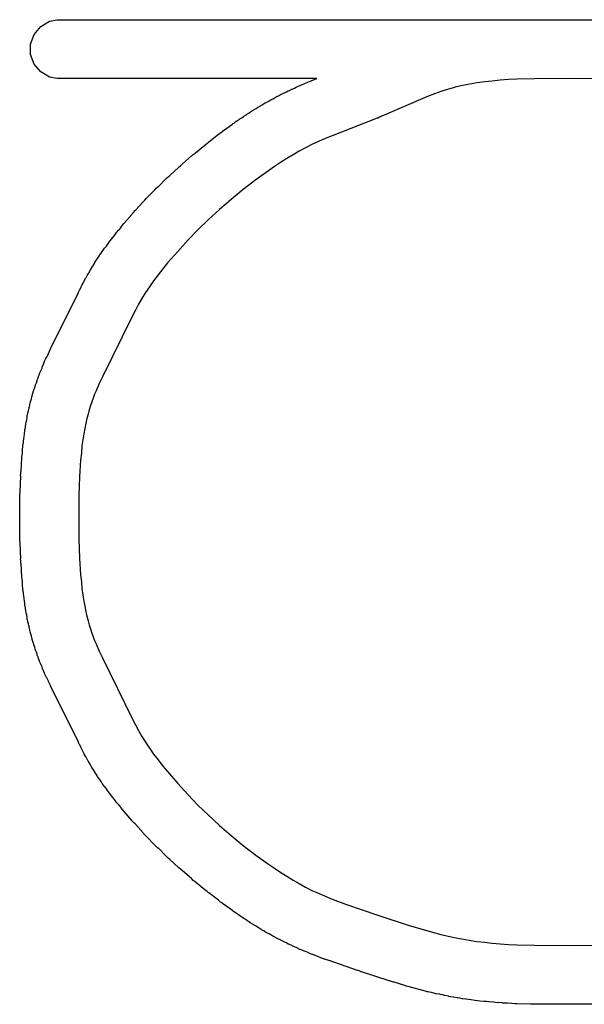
# Model space of a CAD drawing. Extents: x 81 to 161, y -172 to -32.
# Tile 18 of 94: x 117.21 to 119.13, y -145.62 to -142.27. Entities that reach past the tile are written whole.
import ezdxf

# ---------------------------------------------------------------- set-up
doc = ezdxf.new("R2010")
doc.units = 0
doc.header["$MEASUREMENT"] = 0
doc.layers.add('BLACK', color=7, linetype='CONTINUOUS')

msp = doc.modelspace()

# ---------------------------------------------------------------- linework, layer by layer
at = {"layer": 'BLACK', "linetype": 'CONTINUOUS'}
for p, q in [((117.256, -142.317), (117.279, -142.29)), ((117.279, -142.29), (117.309, -142.272)), ((117.309, -142.272), (117.335, -142.267)), ((117.335, -142.267), (119.074, -142.267)), ((119.074, -142.267), (119.075, -142.267)), ((119.075, -142.267), (119.083, -142.267)), ((119.083, -142.267), (119.091, -142.267)), ((119.091, -142.267), (123.765, -142.267)), ((119.091, -142.267), (119.091, -142.267)), ((117.244, -142.35), (117.256, -142.317)), ((117.244, -142.385), (117.244, -142.35)), ((117.256, -142.418), (117.244, -142.385)), ((117.279, -142.445), (117.256, -142.418)), ((117.309, -142.463), (117.279, -142.445)), ((117.335, -142.467), (117.309, -142.463)), ((118.219, -142.467), (117.335, -142.467)), ((118.15, -142.496), (118.161, -142.491)), ((118.161, -142.491), (118.162, -142.491)), ((118.162, -142.491), (118.169, -142.488)), ((118.169, -142.488), (118.176, -142.485)), ((118.176, -142.485), (118.177, -142.484)), ((118.177, -142.484), (118.188, -142.48)), ((118.188, -142.48), (118.189, -142.479)), ((118.189, -142.479), (118.197, -142.476)), ((118.197, -142.476), (118.204, -142.473)), ((118.204, -142.473), (118.205, -142.473)), ((118.205, -142.473), (118.219, -142.467)), ((118.715, -142.491), (118.69, -142.497)), ((118.739, -142.486), (118.715, -142.491)), ((118.764, -142.482), (118.739, -142.486)), ((118.79, -142.478), (118.764, -142.482)), ((118.816, -142.476), (118.79, -142.478)), ((118.843, -142.473), (118.816, -142.476)), ((118.871, -142.471), (118.843, -142.473)), ((118.899, -142.47), (118.871, -142.471)), ((118.958, -142.468), (118.899, -142.47)), ((119.083, -142.467), (118.958, -142.468)), ((119.207, -142.468), (119.083, -142.467)), ((118.081, -142.529), (118.088, -142.526)), ((118.088, -142.526), (118.095, -142.522)), ((118.095, -142.522), (118.096, -142.522)), ((118.096, -142.522), (118.107, -142.516)), ((118.107, -142.516), (118.108, -142.516)), ((118.108, -142.516), (118.115, -142.513)), ((118.115, -142.513), (118.121, -142.509)), ((118.121, -142.509), (118.123, -142.509)), ((118.123, -142.509), (118.134, -142.504)), ((118.134, -142.504), (118.135, -142.503)), ((118.135, -142.503), (118.142, -142.5)), ((118.142, -142.5), (118.148, -142.497)), ((118.148, -142.497), (118.15, -142.496)), ((118.619, -142.519), (118.595, -142.528)), ((118.644, -142.51), (118.619, -142.519)), ((118.655, -142.507), (118.644, -142.51)), ((118.667, -142.503), (118.655, -142.507)), ((118.679, -142.5), (118.667, -142.503)), ((118.69, -142.497), (118.679, -142.5)), ((118.019, -142.565), (118.029, -142.559)), ((118.029, -142.559), (118.03, -142.558)), ((118.03, -142.558), (118.037, -142.554)), ((118.037, -142.554), (118.043, -142.55)), ((118.043, -142.55), (118.044, -142.55)), ((118.044, -142.55), (118.055, -142.544)), ((118.055, -142.544), (118.056, -142.543)), ((118.056, -142.543), (118.062, -142.54)), ((118.062, -142.54), (118.069, -142.536)), ((118.069, -142.536), (118.07, -142.536)), ((118.07, -142.536), (118.08, -142.53)), ((118.08, -142.53), (118.081, -142.529)), ((118.595, -142.528), (118.44, -142.595)), ((117.97, -142.596), (117.98, -142.59)), ((117.98, -142.589), (117.987, -142.585)), ((117.98, -142.59), (117.98, -142.589)), ((117.987, -142.585), (117.993, -142.581)), ((117.993, -142.581), (117.994, -142.58)), ((117.994, -142.58), (118.004, -142.574)), ((118.004, -142.574), (118.005, -142.573)), ((118.005, -142.573), (118.012, -142.569)), ((118.012, -142.569), (118.018, -142.565)), ((118.018, -142.565), (118.019, -142.565)), ((117.898, -142.647), (117.931, -142.623)), ((117.931, -142.623), (117.932, -142.622)), ((117.932, -142.622), (117.938, -142.618)), ((117.938, -142.618), (117.944, -142.613)), ((117.944, -142.613), (117.945, -142.613)), ((117.945, -142.613), (117.955, -142.606)), ((117.955, -142.606), (117.956, -142.605)), ((117.956, -142.605), (117.963, -142.601)), ((117.963, -142.601), (117.969, -142.597)), ((117.969, -142.597), (117.97, -142.596)), ((118.424, -142.602), (118.271, -142.662)), ((118.426, -142.602), (118.424, -142.602)), ((118.432, -142.599), (118.426, -142.602)), ((118.439, -142.596), (118.432, -142.599)), ((118.44, -142.595), (118.439, -142.596)), ((117.851, -142.683), (117.884, -142.657)), ((117.884, -142.657), (117.885, -142.656)), ((117.885, -142.656), (117.891, -142.652)), ((117.891, -142.652), (117.897, -142.648)), ((117.897, -142.648), (117.898, -142.647)), ((117.805, -142.72), (117.837, -142.694)), ((117.837, -142.694), (117.838, -142.693)), ((117.838, -142.693), (117.844, -142.688)), ((117.844, -142.688), (117.85, -142.684)), ((117.85, -142.684), (117.851, -142.683)), ((118.202, -142.692), (118.18, -142.703)), ((118.224, -142.682), (118.202, -142.692)), ((118.247, -142.672), (118.224, -142.682)), ((118.271, -142.662), (118.247, -142.672)), ((117.793, -142.73), (117.798, -142.726)), ((117.798, -142.726), (117.804, -142.721)), ((117.804, -142.721), (117.805, -142.72)), ((118.138, -142.727), (118.117, -142.74)), ((118.159, -142.715), (118.138, -142.727)), ((118.18, -142.703), (118.159, -142.715)), ((117.754, -142.764), (117.76, -142.759)), ((117.76, -142.759), (117.761, -142.758)), ((117.761, -142.758), (117.792, -142.731)), ((117.792, -142.731), (117.793, -142.73)), ((118.095, -142.753), (118.074, -142.767)), ((118.117, -142.74), (118.095, -142.753)), ((117.719, -142.796), (117.748, -142.77)), ((117.748, -142.77), (117.749, -142.768)), ((117.749, -142.768), (117.754, -142.764)), ((118.054, -142.781), (118.011, -142.812)), ((118.074, -142.767), (118.054, -142.781)), ((117.679, -142.835), (117.706, -142.808)), ((117.706, -142.808), (117.707, -142.807)), ((117.707, -142.807), (117.713, -142.802)), ((117.713, -142.802), (117.718, -142.797)), ((117.718, -142.797), (117.719, -142.796)), ((118.011, -142.812), (117.968, -142.845)), ((117.639, -142.875), (117.666, -142.847)), ((117.666, -142.847), (117.667, -142.846)), ((117.667, -142.846), (117.672, -142.841)), ((117.672, -142.841), (117.677, -142.836)), ((117.677, -142.836), (117.679, -142.835)), ((117.968, -142.845), (117.927, -142.879)), ((117.601, -142.916), (117.627, -142.887)), ((117.627, -142.887), (117.628, -142.886)), ((117.628, -142.886), (117.633, -142.881)), ((117.633, -142.881), (117.638, -142.876)), ((117.638, -142.876), (117.639, -142.875)), ((117.927, -142.879), (117.887, -142.913)), ((117.589, -142.93), (117.59, -142.928)), ((117.59, -142.928), (117.595, -142.923)), ((117.595, -142.923), (117.6, -142.917)), ((117.6, -142.917), (117.601, -142.916)), ((117.887, -142.913), (117.85, -142.947)), ((117.557, -142.967), (117.562, -142.961)), ((117.562, -142.961), (117.563, -142.96)), ((117.563, -142.96), (117.589, -142.93)), ((117.85, -142.947), (117.814, -142.982)), ((117.533, -142.996), (117.538, -142.99)), ((117.533, -142.997), (117.533, -142.996)), ((117.538, -142.99), (117.543, -142.984)), ((117.543, -142.984), (117.544, -142.983)), ((117.544, -142.983), (117.552, -142.974)), ((117.552, -142.972), (117.557, -142.967)), ((117.552, -142.974), (117.552, -142.972)), ((117.814, -142.982), (117.779, -143.018)), ((117.507, -143.031), (117.514, -143.021)), ((117.514, -143.021), (117.515, -143.02)), ((117.515, -143.02), (117.52, -143.014)), ((117.52, -143.014), (117.524, -143.008)), ((117.524, -143.008), (117.525, -143.007)), ((117.525, -143.007), (117.533, -142.997)), ((117.779, -143.018), (117.745, -143.056)), ((117.48, -143.068), (117.484, -143.062)), ((117.484, -143.062), (117.488, -143.056)), ((117.488, -143.056), (117.489, -143.055)), ((117.489, -143.055), (117.496, -143.045)), ((117.496, -143.045), (117.497, -143.044)), ((117.497, -143.044), (117.502, -143.038)), ((117.502, -143.038), (117.506, -143.032)), ((117.506, -143.032), (117.507, -143.031)), ((117.745, -143.056), (117.71, -143.095)), ((117.456, -143.106), (117.463, -143.095)), ((117.463, -143.093), (117.467, -143.087)), ((117.463, -143.095), (117.463, -143.093)), ((117.467, -143.087), (117.471, -143.081)), ((117.471, -143.081), (117.472, -143.08)), ((117.472, -143.08), (117.479, -143.07)), ((117.479, -143.07), (117.48, -143.068)), ((117.71, -143.095), (117.694, -143.115)), ((117.441, -143.131), (117.447, -143.121)), ((117.447, -143.121), (117.448, -143.119)), ((117.448, -143.119), (117.451, -143.113)), ((117.451, -143.113), (117.455, -143.107)), ((117.455, -143.107), (117.456, -143.106)), ((117.694, -143.115), (117.678, -143.136)), ((117.423, -143.164), (117.426, -143.157)), ((117.426, -143.157), (117.427, -143.156)), ((117.427, -143.156), (117.432, -143.146)), ((117.432, -143.146), (117.433, -143.145)), ((117.433, -143.145), (117.437, -143.138)), ((117.437, -143.138), (117.44, -143.132)), ((117.44, -143.132), (117.441, -143.131)), ((117.663, -143.156), (117.649, -143.176)), ((117.678, -143.136), (117.663, -143.156)), ((117.312, -143.388), (117.407, -143.196)), ((117.407, -143.195), (117.411, -143.188)), ((117.407, -143.196), (117.407, -143.195)), ((117.411, -143.188), (117.415, -143.18)), ((117.415, -143.18), (117.419, -143.171)), ((117.415, -143.18), (117.415, -143.18)), ((117.419, -143.171), (117.42, -143.17)), ((117.42, -143.17), (117.423, -143.164)), ((117.635, -143.196), (117.623, -143.216)), ((117.649, -143.176), (117.635, -143.196)), ((117.623, -143.216), (117.611, -143.236)), ((117.601, -143.256), (117.59, -143.277)), ((117.611, -143.236), (117.601, -143.256)), ((117.59, -143.277), (117.489, -143.483)), ((117.305, -143.403), (117.308, -143.396)), ((117.308, -143.396), (117.312, -143.388)), ((117.312, -143.388), (117.312, -143.388)), ((117.286, -143.445), (117.292, -143.431)), ((117.292, -143.43), (117.295, -143.423)), ((117.292, -143.431), (117.292, -143.43)), ((117.295, -143.423), (117.298, -143.417)), ((117.298, -143.417), (117.299, -143.415)), ((117.299, -143.415), (117.305, -143.404)), ((117.305, -143.404), (117.305, -143.403)), ((117.276, -143.469), (117.279, -143.462)), ((117.279, -143.461), (117.28, -143.46)), ((117.279, -143.462), (117.279, -143.461)), ((117.279, -143.461), (117.279, -143.461)), ((117.28, -143.46), (117.283, -143.453)), ((117.283, -143.453), (117.285, -143.446)), ((117.285, -143.446), (117.286, -143.445)), ((117.264, -143.503), (117.266, -143.495)), ((117.266, -143.495), (117.266, -143.494)), ((117.266, -143.494), (117.267, -143.494)), ((117.267, -143.493), (117.27, -143.486)), ((117.267, -143.494), (117.267, -143.493)), ((117.27, -143.486), (117.272, -143.478)), ((117.272, -143.478), (117.273, -143.477)), ((117.273, -143.476), (117.276, -143.469)), ((117.273, -143.477), (117.273, -143.476)), ((117.273, -143.477), (117.273, -143.477)), ((117.489, -143.483), (117.477, -143.506)), ((117.252, -143.539), (117.254, -143.531)), ((117.254, -143.531), (117.255, -143.53)), ((117.255, -143.527), (117.258, -143.52)), ((117.255, -143.529), (117.255, -143.527)), ((117.255, -143.53), (117.255, -143.529)), ((117.258, -143.52), (117.26, -143.513)), ((117.26, -143.512), (117.261, -143.511)), ((117.26, -143.513), (117.26, -143.512)), ((117.261, -143.51), (117.264, -143.503)), ((117.261, -143.511), (117.261, -143.51)), ((117.467, -143.53), (117.462, -143.542)), ((117.477, -143.506), (117.467, -143.53)), ((117.244, -143.566), (117.245, -143.565)), ((117.244, -143.569), (117.244, -143.566)), ((117.245, -143.565), (117.247, -143.558)), ((117.247, -143.558), (117.248, -143.551)), ((117.248, -143.551), (117.249, -143.549)), ((117.249, -143.549), (117.25, -143.547)), ((117.25, -143.546), (117.252, -143.539)), ((117.25, -143.547), (117.25, -143.546)), ((117.457, -143.555), (117.453, -143.568)), ((117.462, -143.542), (117.457, -143.555)), ((117.235, -143.606), (117.237, -143.599)), ((117.237, -143.599), (117.238, -143.592)), ((117.238, -143.592), (117.239, -143.59)), ((117.239, -143.586), (117.24, -143.585)), ((117.239, -143.59), (117.239, -143.586)), ((117.24, -143.585), (117.241, -143.578)), ((117.241, -143.578), (117.243, -143.571)), ((117.243, -143.571), (117.244, -143.569)), ((117.444, -143.595), (117.44, -143.61)), ((117.448, -143.581), (117.444, -143.595)), ((117.453, -143.568), (117.448, -143.581)), ((117.229, -143.636), (117.231, -143.63)), ((117.231, -143.628), (117.232, -143.621)), ((117.231, -143.63), (117.231, -143.628)), ((117.232, -143.621), (117.233, -143.614)), ((117.233, -143.614), (117.234, -143.612)), ((117.234, -143.612), (117.235, -143.607)), ((117.235, -143.607), (117.235, -143.606)), ((117.436, -143.625), (117.432, -143.641)), ((117.44, -143.61), (117.436, -143.625)), ((117.224, -143.668), (117.225, -143.661)), ((117.225, -143.661), (117.226, -143.66)), ((117.226, -143.66), (117.227, -143.653)), ((117.227, -143.652), (117.228, -143.644)), ((117.227, -143.653), (117.227, -143.652)), ((117.228, -143.644), (117.229, -143.637)), ((117.229, -143.637), (117.229, -143.636)), ((117.429, -143.659), (117.425, -143.677)), ((117.432, -143.641), (117.429, -143.659)), ((117.22, -143.702), (117.221, -143.694)), ((117.221, -143.694), (117.222, -143.687)), ((117.222, -143.686), (117.223, -143.677)), ((117.222, -143.687), (117.222, -143.686)), ((117.223, -143.676), (117.224, -143.668)), ((117.223, -143.677), (117.223, -143.676)), ((117.422, -143.697), (117.419, -143.718)), ((117.425, -143.677), (117.422, -143.697)), ((117.216, -143.742), (117.217, -143.73)), ((117.217, -143.729), (117.218, -143.721)), ((117.217, -143.73), (117.217, -143.729)), ((117.218, -143.714), (117.219, -143.713)), ((117.218, -143.721), (117.218, -143.714)), ((117.219, -143.713), (117.22, -143.703)), ((117.22, -143.703), (117.22, -143.702)), ((117.419, -143.718), (117.417, -143.742)), ((117.212, -143.804), (117.214, -143.759)), ((117.214, -143.758), (117.215, -143.75)), ((117.214, -143.759), (117.214, -143.758)), ((117.215, -143.75), (117.216, -143.743)), ((117.216, -143.743), (117.216, -143.742)), ((117.414, -143.766), (117.411, -143.823)), ((117.417, -143.742), (117.414, -143.766)), ((117.209, -143.874), (117.211, -143.821)), ((117.21, -143.82), (117.211, -143.812)), ((117.211, -143.821), (117.21, -143.82)), ((117.211, -143.805), (117.212, -143.804)), ((117.211, -143.812), (117.211, -143.805)), ((117.411, -143.823), (117.408, -143.887)), ((117.208, -143.883), (117.209, -143.875)), ((117.208, -143.89), (117.208, -143.883)), ((117.208, -143.891), (117.208, -143.89)), ((117.208, -143.953), (117.208, -143.891)), ((117.209, -143.875), (117.209, -143.874)), ((117.408, -143.887), (117.408, -143.961)), ((117.207, -143.954), (117.208, -143.953)), ((117.208, -143.961), (117.207, -143.954)), ((117.207, -143.969), (117.208, -143.961)), ((117.408, -143.961), (117.408, -144.036)), ((117.208, -143.97), (117.207, -143.969)), ((117.208, -144.032), (117.208, -143.97)), ((117.208, -144.033), (117.208, -144.032)), ((117.208, -144.04), (117.208, -144.033)), ((117.209, -144.048), (117.208, -144.04)), ((117.209, -144.049), (117.209, -144.048)), ((117.211, -144.102), (117.209, -144.049)), ((117.408, -144.036), (117.411, -144.1)), ((117.21, -144.103), (117.211, -144.102)), ((117.411, -144.1), (117.414, -144.157)), ((117.211, -144.11), (117.21, -144.103)), ((117.211, -144.118), (117.211, -144.11)), ((117.212, -144.119), (117.211, -144.118)), ((117.214, -144.164), (117.212, -144.119)), ((117.214, -144.165), (117.214, -144.164)), ((117.215, -144.172), (117.214, -144.165)), ((117.414, -144.157), (117.417, -144.181)), ((117.216, -144.18), (117.215, -144.172)), ((117.216, -144.181), (117.216, -144.18)), ((117.217, -144.193), (117.216, -144.181)), ((117.217, -144.194), (117.217, -144.193)), ((117.218, -144.202), (117.217, -144.194)), ((117.218, -144.209), (117.218, -144.202)), ((117.417, -144.181), (117.419, -144.204)), ((117.219, -144.21), (117.218, -144.209)), ((117.22, -144.22), (117.219, -144.21)), ((117.22, -144.221), (117.22, -144.22)), ((117.221, -144.229), (117.22, -144.221)), ((117.222, -144.236), (117.221, -144.229)), ((117.222, -144.237), (117.222, -144.236)), ((117.419, -144.204), (117.422, -144.226)), ((117.422, -144.226), (117.425, -144.246)), ((117.223, -144.246), (117.222, -144.237)), ((117.223, -144.247), (117.223, -144.246)), ((117.224, -144.254), (117.223, -144.247)), ((117.225, -144.262), (117.224, -144.254)), ((117.226, -144.263), (117.225, -144.262)), ((117.227, -144.27), (117.226, -144.263)), ((117.227, -144.271), (117.227, -144.27)), ((117.425, -144.246), (117.429, -144.264)), ((117.429, -144.264), (117.432, -144.282)), ((117.228, -144.279), (117.227, -144.271)), ((117.229, -144.286), (117.228, -144.279)), ((117.229, -144.287), (117.229, -144.286)), ((117.231, -144.293), (117.229, -144.287)), ((117.231, -144.294), (117.231, -144.293)), ((117.232, -144.302), (117.231, -144.294)), ((117.233, -144.309), (117.232, -144.302)), ((117.432, -144.282), (117.436, -144.298)), ((117.436, -144.298), (117.44, -144.313)), ((117.234, -144.31), (117.233, -144.309)), ((117.235, -144.315), (117.234, -144.31)), ((117.235, -144.317), (117.235, -144.315)), ((117.237, -144.324), (117.235, -144.317)), ((117.238, -144.331), (117.237, -144.324)), ((117.239, -144.332), (117.238, -144.331)), ((117.239, -144.336), (117.239, -144.332)), ((117.24, -144.338), (117.239, -144.336)), ((117.44, -144.313), (117.444, -144.327)), ((117.444, -144.327), (117.448, -144.341)), ((117.241, -144.345), (117.24, -144.338)), ((117.243, -144.352), (117.241, -144.345)), ((117.244, -144.353), (117.243, -144.352)), ((117.244, -144.357), (117.244, -144.353)), ((117.245, -144.358), (117.244, -144.357)), ((117.247, -144.365), (117.245, -144.358)), ((117.248, -144.372), (117.247, -144.365)), ((117.448, -144.341), (117.453, -144.355)), ((117.453, -144.355), (117.457, -144.368)), ((117.457, -144.368), (117.462, -144.381)), ((117.249, -144.373), (117.248, -144.372)), ((117.25, -144.376), (117.249, -144.373)), ((117.25, -144.377), (117.25, -144.376)), ((117.252, -144.384), (117.25, -144.377)), ((117.254, -144.391), (117.252, -144.384)), ((117.255, -144.393), (117.254, -144.391)), ((117.255, -144.394), (117.255, -144.393)), ((117.255, -144.395), (117.255, -144.394)), ((117.258, -144.403), (117.255, -144.395)), ((117.26, -144.41), (117.258, -144.403)), ((117.462, -144.381), (117.467, -144.392)), ((117.467, -144.392), (117.477, -144.417)), ((117.26, -144.411), (117.26, -144.41)), ((117.261, -144.412), (117.26, -144.411)), ((117.261, -144.413), (117.261, -144.412)), ((117.264, -144.42), (117.261, -144.413)), ((117.266, -144.428), (117.264, -144.42)), ((117.267, -144.429), (117.266, -144.428)), ((117.266, -144.428), (117.266, -144.428)), ((117.267, -144.43), (117.267, -144.429)), ((117.27, -144.437), (117.267, -144.43)), ((117.272, -144.445), (117.27, -144.437)), ((117.477, -144.417), (117.489, -144.44)), ((117.273, -144.445), (117.272, -144.445)), ((117.273, -144.446), (117.273, -144.445)), ((117.273, -144.447), (117.273, -144.446)), ((117.276, -144.454), (117.273, -144.447)), ((117.279, -144.461), (117.276, -144.454)), ((117.279, -144.462), (117.279, -144.461)), ((117.28, -144.463), (117.279, -144.462)), ((117.279, -144.462), (117.279, -144.462)), ((117.283, -144.47), (117.28, -144.463)), ((117.285, -144.477), (117.283, -144.47)), ((117.489, -144.44), (117.59, -144.646)), ((117.286, -144.478), (117.285, -144.477)), ((117.292, -144.492), (117.286, -144.478)), ((117.292, -144.493), (117.292, -144.492)), ((117.295, -144.5), (117.292, -144.493)), ((117.298, -144.506), (117.295, -144.5)), ((117.299, -144.507), (117.298, -144.506)), ((117.305, -144.519), (117.299, -144.507)), ((117.305, -144.52), (117.305, -144.519)), ((117.308, -144.527), (117.305, -144.52)), ((117.312, -144.534), (117.308, -144.527)), ((117.312, -144.535), (117.312, -144.534)), ((117.407, -144.727), (117.312, -144.535)), ((117.59, -144.646), (117.601, -144.667)), ((117.601, -144.667), (117.611, -144.687)), ((117.611, -144.687), (117.623, -144.707)), ((117.407, -144.728), (117.407, -144.727)), ((117.411, -144.735), (117.407, -144.728)), ((117.415, -144.743), (117.411, -144.735)), ((117.623, -144.707), (117.635, -144.727)), ((117.635, -144.727), (117.649, -144.747)), ((117.419, -144.751), (117.415, -144.743)), ((117.415, -144.743), (117.415, -144.743)), ((117.42, -144.753), (117.419, -144.751)), ((117.423, -144.759), (117.42, -144.753)), ((117.426, -144.766), (117.423, -144.759)), ((117.427, -144.767), (117.426, -144.766)), ((117.432, -144.777), (117.427, -144.767)), ((117.649, -144.747), (117.663, -144.767)), ((117.663, -144.767), (117.678, -144.787)), ((117.433, -144.778), (117.432, -144.777)), ((117.437, -144.784), (117.433, -144.778)), ((117.44, -144.791), (117.437, -144.784)), ((117.441, -144.792), (117.44, -144.791)), ((117.447, -144.802), (117.441, -144.792)), ((117.448, -144.804), (117.447, -144.802)), ((117.451, -144.81), (117.448, -144.804)), ((117.678, -144.787), (117.694, -144.808)), ((117.455, -144.816), (117.451, -144.81)), ((117.456, -144.817), (117.455, -144.816)), ((117.463, -144.828), (117.456, -144.817)), ((117.463, -144.829), (117.463, -144.828)), ((117.467, -144.835), (117.463, -144.829)), ((117.471, -144.841), (117.467, -144.835)), ((117.694, -144.808), (117.71, -144.827)), ((117.71, -144.827), (117.745, -144.867)), ((117.472, -144.843), (117.471, -144.841)), ((117.479, -144.853), (117.472, -144.843)), ((117.48, -144.854), (117.479, -144.853)), ((117.484, -144.86), (117.48, -144.854)), ((117.488, -144.867), (117.484, -144.86)), ((117.489, -144.868), (117.488, -144.867)), ((117.496, -144.878), (117.489, -144.868)), ((117.745, -144.867), (117.779, -144.905)), ((117.497, -144.879), (117.496, -144.878)), ((117.502, -144.885), (117.497, -144.879)), ((117.506, -144.891), (117.502, -144.885)), ((117.507, -144.892), (117.506, -144.891)), ((117.514, -144.902), (117.507, -144.892)), ((117.515, -144.903), (117.514, -144.902)), ((117.52, -144.909), (117.515, -144.903)), ((117.779, -144.905), (117.814, -144.941)), ((117.524, -144.915), (117.52, -144.909)), ((117.525, -144.916), (117.524, -144.915)), ((117.533, -144.926), (117.525, -144.916)), ((117.533, -144.927), (117.533, -144.926)), ((117.538, -144.933), (117.533, -144.927)), ((117.543, -144.939), (117.538, -144.933)), ((117.544, -144.94), (117.543, -144.939)), ((117.552, -144.949), (117.544, -144.94)), ((117.552, -144.95), (117.552, -144.949)), ((117.557, -144.956), (117.552, -144.95)), ((117.562, -144.962), (117.557, -144.956)), ((117.563, -144.963), (117.562, -144.962)), ((117.589, -144.993), (117.563, -144.963)), ((117.814, -144.941), (117.85, -144.975)), ((117.59, -144.995), (117.589, -144.993)), ((117.595, -145), (117.59, -144.995)), ((117.6, -145.005), (117.595, -145)), ((117.601, -145.006), (117.6, -145.005)), ((117.627, -145.035), (117.601, -145.006)), ((117.85, -144.975), (117.887, -145.01)), ((117.628, -145.037), (117.627, -145.035)), ((117.633, -145.042), (117.628, -145.037)), ((117.887, -145.01), (117.927, -145.044)), ((117.638, -145.047), (117.633, -145.042)), ((117.639, -145.048), (117.638, -145.047)), ((117.666, -145.076), (117.639, -145.048)), ((117.927, -145.044), (117.968, -145.078)), ((117.667, -145.077), (117.666, -145.076)), ((117.672, -145.082), (117.667, -145.077)), ((117.677, -145.087), (117.672, -145.082)), ((117.679, -145.088), (117.677, -145.087)), ((117.706, -145.115), (117.679, -145.088)), ((117.968, -145.078), (118.011, -145.111)), ((117.707, -145.116), (117.706, -145.115)), ((117.713, -145.121), (117.707, -145.116)), ((117.718, -145.126), (117.713, -145.121)), ((117.719, -145.127), (117.718, -145.126)), ((117.748, -145.153), (117.719, -145.127)), ((118.011, -145.111), (118.054, -145.142)), ((117.749, -145.154), (117.748, -145.153)), ((117.754, -145.159), (117.749, -145.154)), ((117.76, -145.164), (117.754, -145.159)), ((117.761, -145.165), (117.76, -145.164)), ((117.792, -145.191), (117.761, -145.165)), ((118.054, -145.142), (118.074, -145.156)), ((118.074, -145.156), (118.096, -145.17)), ((118.096, -145.17), (118.117, -145.183)), ((117.793, -145.192), (117.792, -145.191)), ((117.798, -145.197), (117.793, -145.192)), ((117.804, -145.202), (117.798, -145.197)), ((117.805, -145.203), (117.804, -145.202)), ((117.837, -145.229), (117.805, -145.203)), ((118.117, -145.183), (118.138, -145.196)), ((118.138, -145.196), (118.159, -145.208)), ((118.159, -145.208), (118.18, -145.22)), ((117.838, -145.23), (117.837, -145.229)), ((117.844, -145.234), (117.838, -145.23)), ((117.85, -145.239), (117.844, -145.234)), ((117.851, -145.24), (117.85, -145.239)), ((117.884, -145.265), (117.851, -145.24)), ((118.18, -145.22), (118.202, -145.231)), ((118.202, -145.231), (118.224, -145.241)), ((118.224, -145.241), (118.247, -145.251)), ((117.885, -145.266), (117.884, -145.265)), ((117.891, -145.271), (117.885, -145.266)), ((117.897, -145.275), (117.891, -145.271)), ((117.898, -145.276), (117.897, -145.275)), ((118.247, -145.251), (118.271, -145.261)), ((118.271, -145.261), (118.32, -145.279)), ((117.931, -145.3), (117.898, -145.276)), ((117.932, -145.301), (117.931, -145.3)), ((117.938, -145.305), (117.932, -145.301)), ((117.944, -145.309), (117.938, -145.305)), ((117.945, -145.31), (117.944, -145.309)), ((118.32, -145.279), (118.426, -145.316)), ((117.955, -145.317), (117.945, -145.31)), ((117.956, -145.318), (117.955, -145.317)), ((117.963, -145.322), (117.956, -145.318)), ((117.969, -145.326), (117.963, -145.322)), ((117.97, -145.327), (117.969, -145.326)), ((117.98, -145.333), (117.97, -145.327)), ((117.98, -145.334), (117.98, -145.333)), ((117.987, -145.338), (117.98, -145.334)), ((117.993, -145.342), (117.987, -145.338)), ((117.994, -145.343), (117.993, -145.342)), ((118.426, -145.316), (118.533, -145.351)), ((118.004, -145.349), (117.994, -145.343)), ((118.005, -145.35), (118.004, -145.349)), ((118.012, -145.353), (118.005, -145.35)), ((118.018, -145.358), (118.012, -145.353)), ((118.019, -145.358), (118.018, -145.358)), ((118.029, -145.364), (118.019, -145.358)), ((118.03, -145.365), (118.029, -145.364)), ((118.037, -145.369), (118.03, -145.365)), ((118.043, -145.372), (118.037, -145.369)), ((118.044, -145.373), (118.043, -145.372)), ((118.055, -145.379), (118.044, -145.373)), ((118.533, -145.351), (118.585, -145.366)), ((118.585, -145.366), (118.636, -145.38)), ((118.056, -145.379), (118.055, -145.379)), ((118.062, -145.383), (118.056, -145.379)), ((118.069, -145.387), (118.062, -145.383)), ((118.07, -145.387), (118.069, -145.387)), ((118.08, -145.393), (118.07, -145.387)), ((118.081, -145.394), (118.08, -145.393)), ((118.088, -145.397), (118.081, -145.394)), ((118.095, -145.4), (118.088, -145.397)), ((118.096, -145.401), (118.095, -145.4)), ((118.107, -145.406), (118.096, -145.401)), ((118.108, -145.407), (118.107, -145.406)), ((118.115, -145.41), (118.108, -145.407)), ((118.636, -145.38), (118.661, -145.386)), ((118.661, -145.386), (118.686, -145.391)), ((118.686, -145.391), (118.712, -145.396)), ((118.712, -145.396), (118.737, -145.401)), ((118.737, -145.401), (118.763, -145.405)), ((118.763, -145.405), (118.789, -145.408)), ((118.789, -145.408), (118.816, -145.411)), ((118.121, -145.414), (118.115, -145.41)), ((118.123, -145.414), (118.121, -145.414)), ((118.134, -145.419), (118.123, -145.414)), ((118.135, -145.42), (118.134, -145.419)), ((118.142, -145.423), (118.135, -145.42)), ((118.148, -145.426), (118.142, -145.423)), ((118.15, -145.427), (118.148, -145.426)), ((118.161, -145.432), (118.15, -145.427)), ((118.162, -145.432), (118.161, -145.432)), ((118.169, -145.435), (118.162, -145.432)), ((118.176, -145.438), (118.169, -145.435)), ((118.177, -145.438), (118.176, -145.438)), ((118.189, -145.443), (118.177, -145.438)), ((118.19, -145.444), (118.189, -145.443)), ((118.816, -145.411), (118.843, -145.413)), ((118.843, -145.413), (118.871, -145.415)), ((118.871, -145.415), (118.899, -145.417)), ((118.899, -145.417), (118.958, -145.418)), ((118.958, -145.418), (119.083, -145.419)), ((119.083, -145.419), (119.207, -145.418)), ((118.197, -145.447), (118.19, -145.444)), ((118.204, -145.449), (118.197, -145.447)), ((118.205, -145.45), (118.204, -145.449)), ((118.244, -145.465), (118.205, -145.45)), ((118.246, -145.465), (118.244, -145.465)), ((118.253, -145.468), (118.246, -145.465)), ((118.259, -145.47), (118.253, -145.468)), ((118.261, -145.47), (118.259, -145.47)), ((118.354, -145.503), (118.261, -145.47)), ((118.355, -145.503), (118.354, -145.503)), ((118.363, -145.505), (118.355, -145.503)), ((118.37, -145.508), (118.363, -145.505)), ((118.371, -145.508), (118.37, -145.508)), ((118.465, -145.539), (118.371, -145.508)), ((118.466, -145.539), (118.465, -145.539)), ((118.473, -145.541), (118.466, -145.539)), ((118.48, -145.544), (118.473, -145.541)), ((118.482, -145.544), (118.48, -145.544)), ((118.522, -145.556), (118.482, -145.544)), ((118.523, -145.557), (118.522, -145.556)), ((118.53, -145.558), (118.523, -145.557)), ((118.537, -145.561), (118.53, -145.558)), ((118.538, -145.561), (118.537, -145.561)), ((118.579, -145.572), (118.538, -145.561)), ((118.58, -145.572), (118.579, -145.572)), ((118.587, -145.574), (118.58, -145.572)), ((118.594, -145.576), (118.587, -145.574)), ((118.596, -145.576), (118.594, -145.576)), ((118.608, -145.579), (118.596, -145.576)), ((118.609, -145.579), (118.608, -145.579)), ((118.617, -145.581), (118.609, -145.579)), ((118.624, -145.583), (118.617, -145.581)), ((118.625, -145.583), (118.624, -145.583)), ((118.637, -145.585), (118.625, -145.583)), ((118.638, -145.586), (118.637, -145.585)), ((118.646, -145.587), (118.638, -145.586)), ((118.653, -145.589), (118.646, -145.587)), ((118.654, -145.589), (118.653, -145.589)), ((118.667, -145.591), (118.654, -145.589)), ((118.668, -145.592), (118.667, -145.591)), ((118.675, -145.593), (118.668, -145.592)), ((118.683, -145.595), (118.675, -145.593)), ((118.684, -145.595), (118.683, -145.595)), ((118.696, -145.597), (118.684, -145.595)), ((118.697, -145.597), (118.696, -145.597)), ((118.705, -145.598), (118.697, -145.597)), ((118.713, -145.6), (118.705, -145.598)), ((118.714, -145.6), (118.713, -145.6)), ((118.726, -145.602), (118.714, -145.6)), ((118.727, -145.602), (118.726, -145.602)), ((118.735, -145.603), (118.727, -145.602)), ((118.743, -145.604), (118.735, -145.603)), ((118.744, -145.604), (118.743, -145.604)), ((118.757, -145.606), (118.744, -145.604)), ((118.758, -145.606), (118.757, -145.606)), ((118.765, -145.607), (118.758, -145.606)), ((118.773, -145.608), (118.765, -145.607)), ((118.774, -145.608), (118.773, -145.608)), ((118.788, -145.609), (118.774, -145.608)), ((118.789, -145.609), (118.788, -145.609)), ((118.796, -145.61), (118.789, -145.609)), ((118.804, -145.611), (118.796, -145.61)), ((118.805, -145.611), (118.804, -145.611)), ((118.819, -145.612), (118.805, -145.611)), ((118.82, -145.612), (118.819, -145.612)), ((118.827, -145.613), (118.82, -145.612)), ((118.835, -145.614), (118.827, -145.613)), ((118.836, -145.613), (118.835, -145.614)), ((118.85, -145.614), (118.836, -145.613)), ((118.851, -145.615), (118.85, -145.614)), ((118.859, -145.615), (118.851, -145.615)), ((118.867, -145.615), (118.859, -145.615)), ((118.868, -145.615), (118.867, -145.615)), ((118.882, -145.616), (118.868, -145.615)), ((118.883, -145.616), (118.882, -145.616)), ((118.891, -145.617), (118.883, -145.616)), ((118.899, -145.617), (118.891, -145.617)), ((118.9, -145.617), (118.899, -145.617)), ((118.946, -145.618), (118.9, -145.617)), ((118.947, -145.618), (118.946, -145.618)), ((118.955, -145.618), (118.947, -145.618)), ((118.962, -145.619), (118.955, -145.618)), ((118.964, -145.618), (118.962, -145.619)), ((119.074, -145.619), (118.964, -145.618)), ((119.075, -145.619), (119.074, -145.619)), ((119.083, -145.619), (119.075, -145.619)), ((119.091, -145.619), (119.083, -145.619)), ((119.202, -145.618), (119.091, -145.619)), ((119.091, -145.619), (119.091, -145.619))]:
    msp.add_line(p, q, dxfattribs=at)

doc.saveas('drawing.dxf')
